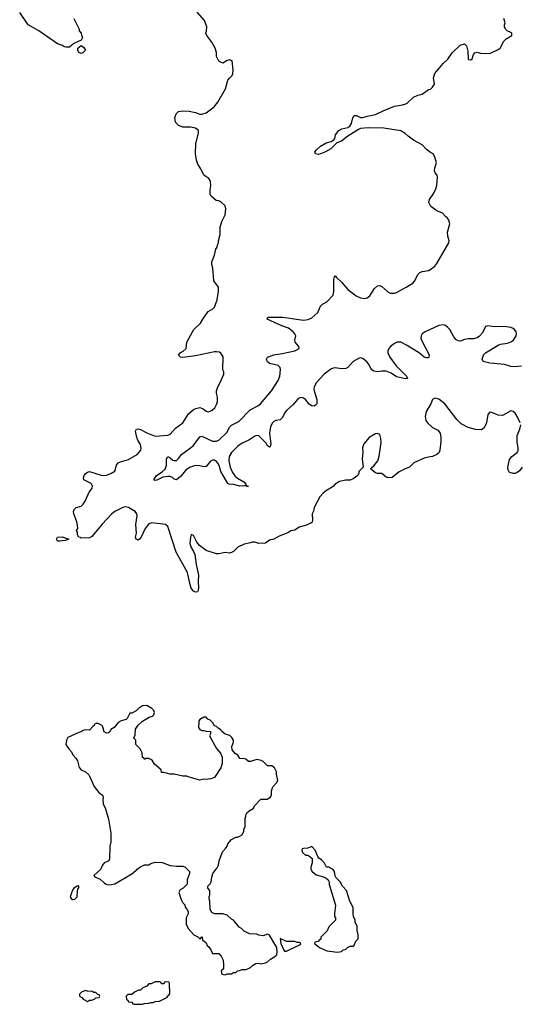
# Model space of a CAD drawing. Header units: inches. Extents: x 2348423 to 2474978, y 460702 to 613625.
# Tile 23 of 113: x 2355150 to 2359878, y 518714 to 528019. Entities that reach past the tile are written whole.
import ezdxf

# ---------------------------------------------------------------- set-up
doc = ezdxf.new("R2010")
doc.units = ezdxf.units.IN
doc.header["$MEASUREMENT"] = 0
doc.layers.add('C3551', color=7, linetype='Continuous')
doc.layers.add('C3552', color=7, linetype='Continuous')

msp = doc.modelspace()

# ---------------------------------------------------------------- linework, layer by layer
at = {"layer": 'C3551', "color": 5, "elevation": 160}
for points in [[(2355918.2, 520000), (2355912.8, 519987.2), (2355850.8, 519930), (2355858.8, 519918.8), (2355910, 519897.3), (2355950, 519859.1), (2355966, 519850), (2355990, 519843.8), (2356014.2, 519845.8), (2356050, 519854), (2356210, 519946.8), (2356273.3, 520000)], [(2356722.6, 520000), (2356754, 519970), (2356754, 519950), (2356732, 519890), (2356732, 519848), (2356694, 519810), (2356665.4, 519794.6), (2356652, 519770), (2356674, 519706), (2356691.6, 519671.6), (2356710, 519654), (2356712.7, 519632.7), (2356730, 519614), (2356742, 519590), (2356742, 519570), (2356722, 519530), (2356722, 519470), (2356742, 519430), (2356794, 519370), (2356831.6, 519351.6), (2356850, 519334), (2356862, 519338), (2356866, 519350), (2356872.7, 519352.7), (2356878, 519318), (2356890, 519314), (2356910, 519294), (2356922, 519270), (2356936.9, 519256.9), (2356954, 519230), (2356970, 519194), (2357030, 519194), (2357054, 519170), (2357072, 519130), (2357074, 519090), (2357074, 519050), (2357054, 519030), (2357058, 518998), (2357090, 518994), (2357110, 519002), (2357150, 519002), (2357170, 519014), (2357190, 519014), (2357208.4, 519031.6), (2357227.3, 519032.7), (2357250, 519042), (2357290, 519042), (2357330, 519062), (2357350, 519082), (2357380.4, 519099.6), (2357410, 519102), (2357430, 519098), (2357470, 519106), (2357490, 519116), (2357519.3, 519140.7), (2357570, 519171), (2357578, 519182), (2357581.6, 519210), (2357577, 519250), (2357510, 519368.7), (2357490, 519375.3), (2357450, 519362), (2357408.4, 519368.4), (2357390, 519378), (2357320.4, 519380.4), (2357270, 519406), (2357246, 519430), (2357223.1, 519443.1), (2357168.4, 519508.4), (2357150, 519518), (2357110, 519555.3), (2357068.9, 519568.9), (2356988.9, 519568.9), (2356963.1, 519583.1), (2356948.9, 519608.9), (2356947.3, 519687.3), (2356938, 519710), (2356938, 519730), (2356946, 519750), (2356946, 519790), (2356926, 519810), (2356926, 519830), (2356948.4, 519851.6), (2356958, 519870), (2356963.1, 519916.9), (2356975.3, 519950), (2357012.2, 520000)], [(2357901, 520000), (2357901, 519990), (2357911.3, 519970), (2357950, 519938), (2358018, 519918), (2358045.4, 519905.4), (2358062, 519890), (2358071.6, 519871.6), (2358072.7, 519847.3), (2358131.3, 519650), (2358122, 519570), (2358124.7, 519544.7), (2358132, 519530), (2358131.6, 519508.4), (2358070, 519446), (2358052.7, 519407.3), (2357994, 519350), (2357994, 519330), (2357979.6, 519320.4), (2357970, 519306), (2357938, 519302), (2357934, 519290), (2357982, 519250), (2358050, 519218.8), (2358150, 519206), (2358188, 519212), (2358206, 519230), (2358227.3, 519232.7), (2358246, 519250), (2358270, 519262), (2358296.4, 519263.6), (2358310, 519274), (2358326, 519310), (2358347.3, 519332.7), (2358348, 519370), (2358338, 519410), (2358338, 519450), (2358318, 519490), (2358318, 519510), (2358303.1, 519543.1), (2358298, 519570), (2358298, 519630), (2358268.9, 519688.9), (2358235.3, 519790), (2358198, 519830), (2358178, 519870), (2358138, 519910), (2358128.4, 519928.4), (2358122, 519970), (2358110, 519988), (2358086.8, 520000)]]:
    msp.add_lwpolyline(points, dxfattribs=at)
for points in [[(2355710, 519832.7), (2355694, 519830), (2355662.8, 519810), (2355648.6, 519791.4), (2355632.7, 519750), (2355627.7, 519730), (2355635.2, 519715.2), (2355650, 519705.5), (2355670, 519708.4), (2355693.6, 519730), (2355694.5, 519785.5), (2355699, 519801), (2355710, 519814)], [(2357610, 519335.3), (2357616.3, 519290), (2357644.6, 519224.6), (2357650, 519217.3), (2357670, 519214.8), (2357690, 519226), (2357802, 519278), (2357806, 519290), (2357790, 519298), (2357770, 519298), (2357750, 519308), (2357670, 519309)], [(2356530, 518926), (2356518, 518922), (2356510, 518906), (2356488.4, 518908.4), (2356482, 518922), (2356470, 518926), (2356430, 518926), (2356391.6, 518908.4), (2356370, 518906), (2356350, 518886), (2356314, 518870), (2356291.6, 518848.4), (2356272.7, 518847.3), (2356234, 518830), (2356210, 518806), (2356170, 518806), (2356154, 518790), (2356158, 518758), (2356172.7, 518752.7), (2356178, 518738), (2356210, 518734), (2356218, 518718), (2356230, 518714), (2356310, 518714), (2356330, 518722), (2356370, 518724.7), (2356390, 518732), (2356410, 518732), (2356430, 518742), (2356470, 518744.7), (2356540.4, 518779.6), (2356567.3, 518812.7), (2356566, 518910), (2356562, 518922)], [(2355770, 518846), (2355734, 518830), (2355714, 518810), (2355714, 518790), (2355736.9, 518776.9), (2355750, 518762), (2355790, 518742), (2355808.4, 518751.6), (2355827.3, 518752.7), (2355856.4, 518763.6), (2355870, 518774), (2355902, 518778), (2355906, 518790), (2355902, 518802), (2355887.3, 518807.3), (2355870, 518826), (2355850, 518826), (2355834.6, 518834.6), (2355790, 518838)]]:
    msp.add_lwpolyline(points, close=True, dxfattribs=at)
at = {"layer": 'C3552', "color": 5}
for points, elevation in [([(2355662, 528030), (2355712, 527930), (2355712.7, 527912.7), (2355732, 527890), (2355732.7, 527872.7), (2355742, 527850), (2355730, 527826), (2355654, 527790), (2355643.6, 527776.4), (2355619.6, 527760.4), (2355590, 527758), (2355570, 527762), (2355553.2, 527773.2), (2355508, 527790), (2355330, 527914), (2355229.3, 527969.3), (2355150, 528086)], 140), ([(2359878, 524210), (2359850, 524269), (2359830, 524299.3), (2359810, 524317.2), (2359790, 524320.9), (2359710, 524278), (2359670, 524282), (2359610, 524306), (2359590, 524309), (2359570, 524288), (2359560.3, 524210), (2359537.8, 524162.2), (2359510, 524143.6), (2359454.4, 524145.6), (2359386, 524166), (2359320.9, 524200.9), (2359280.1, 524240.1), (2359166.6, 524390), (2359110, 524434), (2359070, 524441.2), (2359050, 524428.7), (2359034, 524390), (2358990, 524316), (2358978.9, 524270), (2358985.7, 524230), (2359004.2, 524204.2), (2359050, 524163.8), (2359098.8, 524138.8), (2359120.7, 524110), (2359128, 524070), (2359127.9, 524032.1), (2359118.8, 523950), (2359110.8, 523930), (2359090, 523909.3), (2359050, 523889.3), (2359010, 523885.2), (2358970, 523874), (2358874, 523830), (2358831, 523789), (2358790, 523774), (2358734.4, 523745.6), (2358666.4, 523693.6), (2358630, 523688.7), (2358610, 523695.3), (2358570, 523728.7), (2358530, 523728.7), (2358510, 523735.3), (2358466, 523770), (2358478, 523790), (2358496, 523804), (2358531.5, 523848.5), (2358544.7, 523895.3), (2358564.5, 524024.5), (2358561.5, 524061.5), (2358550, 524098), (2358530, 524108.7), (2358510, 524104), (2358450.6, 524069.4), (2358398.8, 524010), (2358387.5, 523972.5), (2358390.7, 523930), (2358384.7, 523870), (2358394, 523790), (2358354, 523750), (2358352, 523730), (2358342, 523710), (2358299.8, 523680.2), (2358270, 523668), (2358230, 523668), (2358170, 523655.3), (2358130, 523628.7), (2358110, 523608.7), (2358036.9, 523563.1), (2358015.3, 523544.7), (2357986, 523510), (2357932, 523410), (2357926.4, 523373.6), (2357912, 523350), (2357916, 523290), (2357910.7, 523269.3), (2357899.8, 523260.2), (2357850, 523239), (2357790, 523222), (2357750, 523195.3), (2357710, 523188.7), (2357682, 523170), (2357601.1, 523138.9), (2357550.8, 523109.2), (2357510, 523099), (2357470, 523073.2), (2357410, 523069), (2357370, 523082), (2357350, 523082), (2357330, 523074), (2357270, 523062.7), (2357210, 523034), (2357170, 522994), (2357150, 522982), (2357130, 522978), (2357090, 522982), (2357030.6, 522969.4), (2357009.4, 522969.4), (2356910, 523002.7), (2356848.2, 523048.2), (2356821.7, 523081.7), (2356790, 523144), (2356770, 523154), (2356762.4, 523130), (2356758.3, 523070), (2356769.2, 523030), (2356792.7, 522992.7), (2356804.2, 522964.2), (2356818, 522870), (2356840.2, 522770), (2356835, 522710), (2356840.2, 522650), (2356836.7, 522623.3), (2356828, 522612), (2356810, 522609), (2356790, 522617.6), (2356770, 522646), (2356755.4, 522690), (2356735.6, 522795.6), (2356627.9, 522987.9), (2356547.6, 523230), (2356526.6, 523246.6), (2356396.7, 523263.3), (2356370, 523255.6), (2356334.4, 523210), (2356290, 523115.3), (2356270, 523099), (2356262, 523102), (2356249, 523110), (2356245.2, 523130), (2356253.2, 523166.8), (2356247.5, 523247.5), (2356259.7, 523330), (2356255.1, 523350), (2356239.5, 523370), (2356177, 523410), (2356150, 523415), (2356123, 523410), (2356048.8, 523370), (2356021.1, 523350), (2355928.7, 523250), (2355850, 523156.2), (2355830, 523135.1), (2355810, 523122.7), (2355730, 523118), (2355724.7, 523124.7), (2355708.7, 523130), (2355695.3, 523150), (2355695.3, 523175.3), (2355688, 523190), (2355698, 523210), (2355697.2, 523242.8), (2355690, 523274), (2355661.1, 523350), (2355658.9, 523370), (2355663, 523390), (2355683.7, 523410), (2355730, 523422.8), (2355750, 523440.3), (2355769.7, 523470), (2355806.9, 523553.1), (2355834, 523590), (2355838.4, 523610), (2355829.6, 523629.6), (2355818.6, 523638.6), (2355757.2, 523670), (2355752.3, 523690), (2355759.5, 523710), (2355774.5, 523730), (2355790, 523743.8), (2355810, 523750.3), (2355930, 523710.2), (2355970, 523715.8), (2356010, 523729.2), (2356047.7, 523752.3), (2356064.7, 523810), (2356079.6, 523830), (2356110, 523844.7), (2356179.1, 523860.9), (2356259.5, 523910), (2356293.6, 523950), (2356298.7, 523970), (2356290, 524005.2), (2356264.9, 524044.9), (2356255.8, 524070), (2356244.7, 524130), (2356251.7, 524148.3), (2356270, 524153.1), (2356290, 524146), (2356350, 524113.1), (2356430, 524082), (2356550, 524092.7), (2356570, 524102), (2356622, 524158), (2356689.6, 524210), (2356745.7, 524294.3), (2356790, 524334.9), (2356814.1, 524345.9), (2356850, 524353.7), (2356882.3, 524342.3), (2356910, 524319.1), (2356930, 524314), (2356950, 524318.8), (2356968.7, 524330), (2356993.2, 524350), (2357013.2, 524390), (2357019, 524410), (2357019, 524450), (2357009.2, 524490), (2357009.2, 524510.8), (2357022, 524550), (2357044, 524590), (2357077.2, 524670), (2357077.2, 524690), (2357069.1, 524710.9), (2357072.7, 524832.7), (2357050, 524868.7), (2357035.5, 524875.5), (2357010, 524880.9), (2356990, 524879.5), (2356810, 524842), (2356690, 524827), (2356668, 524830), (2356649.3, 524849.3), (2356665.2, 524870), (2356694, 524886), (2356721.2, 524910), (2356729.2, 524970), (2356780.9, 525070), (2356796, 525090), (2356859, 525150), (2356879, 525190), (2356930, 525262), (2356973.2, 525286.8), (2356990, 525302), (2357014, 525370), (2357028.4, 525451.6), (2357028.7, 525490), (2356982, 525550), (2356974, 525670), (2356964.7, 525704.7), (2356964, 525730), (2356990, 525794), (2357002, 525850), (2357015.3, 525870), (2357018, 525890), (2357028, 525910), (2357028, 525930), (2357042, 525990), (2357043.1, 526056.9), (2357058, 526110), (2357090, 526174), (2357098, 526230), (2357090, 526258), (2357050, 526298), (2357030, 526308), (2357006, 526310), (2356958, 526350), (2356948.7, 526370), (2356948.7, 526410), (2356955.3, 526450), (2356952.9, 526492.9), (2356936.5, 526516.5), (2356888.7, 526550), (2356862, 526610), (2356833.6, 526653.6), (2356819, 526690), (2356809.2, 526750), (2356813.6, 526846.4), (2356839, 526950), (2356838, 526970), (2356810, 526994), (2356763.1, 527003.1), (2356690, 527004), (2356650, 527018), (2356622, 527050), (2356615.3, 527090), (2356628, 527130), (2356650, 527151), (2356690, 527156), (2356750, 527154.8), (2356810, 527141), (2356850, 527124.7), (2356870, 527124.7), (2356910, 527138), (2356986.3, 527193.7), (2357022, 527238), (2357094.2, 527365.8), (2357114.5, 527445.5), (2357130, 527467.3), (2357155.1, 527490), (2357163.7, 527510), (2357166, 527546), (2357158, 527630), (2357130, 527639), (2357110, 527634), (2357070, 527609), (2357039, 527619), (2357030, 527628), (2357009.3, 527670), (2357009.2, 527710), (2356997.2, 527750), (2356964.8, 527804.8), (2356916, 527870), (2356909.4, 527890), (2356915.1, 527910), (2356917, 527950), (2356896.2, 528010), (2356826.6, 528090)], 140), ([(2357290.6, 523612), (2357274.6, 523614.6), (2357230, 523609.8), (2357170, 523626.4), (2357129.8, 523629.8), (2357116.8, 523636.8), (2357049.5, 523749.5), (2357037.7, 523797.7), (2357025.3, 523825.3), (2357010, 523843.9), (2356990, 523855.3), (2356970, 523855.3), (2356950, 523844.2), (2356910, 523795.3), (2356890, 523793), (2356850, 523802.5), (2356810, 523805.3), (2356754.7, 523785.3), (2356717.9, 523762.1), (2356670, 523702.7), (2356630, 523669), (2356610, 523678), (2356593.8, 523693.8), (2356570, 523701.2), (2356550, 523701.8), (2356503.4, 523696.6), (2356446.7, 523666.7), (2356424.8, 523664.8), (2356415.3, 523670), (2356442.7, 523710), (2356495.5, 523744.5), (2356524.7, 523770), (2356537.4, 523810), (2356536, 523870), (2356549.2, 523890), (2356570, 523879.1), (2356596.7, 523856.7), (2356610, 523852.2), (2356630, 523854), (2356650, 523870.4), (2356678, 523910), (2356789.7, 523990), (2356850, 524078), (2356870, 524082), (2356970, 524035), (2357010, 524035.3), (2357030, 524044.8), (2357110, 524120.2), (2357132.9, 524167.1), (2357150, 524187.5), (2357218.6, 524221.4), (2357328, 524332), (2357399.8, 524370), (2357425, 524390), (2357528.5, 524510), (2357592.4, 524610), (2357605.6, 524650), (2357614.5, 524710), (2357611.3, 524731.3), (2357590, 524749.2), (2357510, 524769.6), (2357490, 524786.6), (2357479.5, 524810), (2357489.4, 524830), (2357550, 524852.9), (2357630, 524864), (2357749.6, 524890.4), (2357789, 524910), (2357785.2, 524930), (2357752, 524970), (2357749.5, 524990), (2357757, 525030), (2357749.6, 525050), (2357734, 525070), (2357690, 525104.8), (2357624.8, 525124.8), (2357486.6, 525190), (2357493.6, 525206.4), (2357633.7, 525206.3), (2357830, 525179.1), (2357873.6, 525186.4), (2357910, 525200.5), (2357965.2, 525250), (2357990, 525311.3), (2358010, 525331), (2358050, 525350.8), (2358110, 525414.8), (2358118, 525450), (2358118, 525562), (2358122, 525590), (2358130, 525598), (2358141.6, 525581.6), (2358190, 525538), (2358250, 525467.4), (2358328.2, 525410), (2358370, 525391.6), (2358410, 525385.3), (2358432.7, 525390), (2358455.6, 525410), (2358500.6, 525479.4), (2358530, 525504.4), (2358550, 525506.4), (2358570, 525497.6), (2358626.5, 525446.5), (2358650, 525434.3), (2358690, 525434.3), (2358710, 525440.8), (2358800.7, 525490), (2358862.9, 525530), (2358881.3, 525550), (2358909.8, 525610.2), (2358930, 525630.3), (2358950, 525639.5), (2359012.7, 525650), (2359036.8, 525663.2), (2359069.5, 525690), (2359090, 525714), (2359202.7, 525910), (2359206, 525930), (2359192.1, 525972.1), (2359189.6, 526009.6), (2359211.6, 526090), (2359203.6, 526123.6), (2359190, 526144), (2359170, 526159), (2359142, 526190), (2359090, 526212), (2359032.7, 526252.7), (2359015.1, 526290), (2359020.5, 526319.5), (2359056, 526370), (2359077.2, 526410), (2359089.3, 526450.7), (2359097.2, 526530), (2359094, 526550), (2359075.3, 526570), (2359069.2, 526590), (2359070, 526614), (2359085.2, 526670), (2359069, 526730), (2359055.3, 526750), (2359030, 526762.7), (2358991.7, 526791.7), (2358950, 526837.2), (2358870, 526879), (2358817.5, 526917.5), (2358790, 526944), (2358750, 526969), (2358590, 526994), (2358442, 526998), (2358370.3, 526989.7), (2358350, 526980.5), (2358250, 526917), (2358190.8, 526870), (2358146.4, 526853.6), (2358090, 526797.2), (2358038, 526770), (2357991, 526750), (2357970, 526746), (2357944, 526750), (2357937.2, 526770), (2357952.7, 526790), (2357990, 526822.8), (2358044.8, 526855.2), (2358093.2, 526866.8), (2358117.2, 526882.8), (2358125.2, 526894.8), (2358132.7, 526930), (2358164, 526970), (2358193.8, 526986.2), (2358250, 527000.5), (2358266.7, 527013.3), (2358282.8, 527037.2), (2358297, 527090), (2358310, 527114), (2358330, 527113.4), (2358370, 527093.4), (2358390, 527093), (2358433.1, 527106.9), (2358510, 527121.3), (2358582.2, 527157.8), (2358690, 527202), (2358766.7, 527213.3), (2358796.6, 527223.4), (2358809.7, 527230.4), (2358870, 527286), (2358910, 527306), (2358950, 527316), (2359010, 527358), (2359030, 527362), (2359050, 527382), (2359068.7, 527410), (2359059, 527470), (2359069.3, 527510), (2359150, 527604), (2359193, 527647), (2359234.1, 527705.8), (2359310, 527779.1), (2359350, 527790.7), (2359371.3, 527770), (2359382, 527722), (2359384.7, 527650), (2359390, 527642), (2359410, 527638), (2359422, 527650), (2359435.3, 527690), (2359450, 527704.7), (2359470, 527711.3), (2359503.5, 527703.5), (2359590, 527698.8), (2359670, 527736), (2359688.7, 527750), (2359723.2, 527816.8), (2359743.2, 527836.8), (2359798, 527870), (2359798, 527890), (2359790, 527898), (2359754.6, 527914.6), (2359738, 527930), (2359728, 527950), (2359728, 527970), (2359735.3, 527990), (2359722, 528030)], 120), ([(2359890, 524745.6), (2359830, 524738), (2359790, 524739.7), (2359730, 524760.5), (2359590, 524772.7), (2359528.7, 524790), (2359519, 524810), (2359522.7, 524830), (2359529.4, 524850), (2359548.2, 524871.8), (2359670, 524944.4), (2359690, 524952.4), (2359758.3, 524961.7), (2359790, 524974.9), (2359812.3, 524990), (2359838, 525030), (2359842.7, 525050), (2359838, 525070), (2359823.7, 525090), (2359810, 525099.6), (2359788.7, 525110), (2359730, 525118.5), (2359630, 525115.8), (2359570, 525126.6), (2359550, 525119), (2359521.6, 525058.4), (2359492.3, 525027.7), (2359470, 525012.7), (2359435.9, 525004.1), (2359390, 525003.7), (2359350, 524997.2), (2359310, 524981.2), (2359290, 524985.2), (2359270, 524996), (2359250, 525022.7), (2359213.3, 525090), (2359190, 525114.2), (2359170, 525127.8), (2359150, 525133.6), (2359110, 525128.4), (2358978.9, 525070), (2358952.4, 525050), (2358940.6, 525030), (2358938.4, 525010), (2358943.8, 524990), (2359017.4, 524850), (2359015.3, 524830), (2359010, 524824.7), (2358990, 524823.7), (2358969.9, 524829.9), (2358925.9, 524865.9), (2358810, 524940.8), (2358750, 524969.9), (2358714, 524970), (2358690, 524959.9), (2358651.4, 524930), (2358635.3, 524910), (2358628.2, 524890), (2358628.4, 524870), (2358644.7, 524830), (2358706.1, 524746.1), (2358802.4, 524650), (2358813.1, 524626.9), (2358794.8, 524625.2), (2358710, 524642.9), (2358659.5, 524679.5), (2358610, 524695.9), (2358570, 524696), (2358530, 524689.9), (2358496.1, 524696.1), (2358476.8, 524710), (2358465.1, 524725.1), (2358445.2, 524765.2), (2358430, 524785.1), (2358390, 524816.9), (2358370, 524822), (2358350, 524817.7), (2358300.4, 524790), (2358247.6, 524732.4), (2358230, 524722.4), (2358190, 524719), (2358130, 524729.1), (2358110, 524725.8), (2358090, 524716.8), (2358024.8, 524670), (2357953.2, 524590), (2357930.9, 524550), (2357927.2, 524530), (2357930.2, 524510), (2357957, 524430), (2357955.9, 524390), (2357945, 524375), (2357930, 524366.5), (2357910, 524369.2), (2357885.2, 524385.2), (2357849, 524429), (2357830, 524443.4), (2357810, 524447.9), (2357790, 524441.9), (2357770, 524426.8), (2357730, 524379.2), (2357670, 524327), (2357656.3, 524310), (2357630, 524255.8), (2357617, 524243), (2357610, 524238), (2357570, 524231.9), (2357550, 524222), (2357535.4, 524204.6), (2357519.8, 524170), (2357510.6, 524110), (2357521.1, 524010), (2357516.4, 523983.6), (2357510, 523978.9), (2357490, 523993), (2357476.8, 524016.8), (2357410, 524084.7), (2357390, 524089.8), (2357370, 524081.8), (2357315.6, 524044.4), (2357250, 524017.4), (2357210, 523988), (2357150.1, 523930), (2357128.1, 523892), (2357125, 523850), (2357138, 523790), (2357158.9, 523738.9), (2357185, 523705), (2357206.8, 523686.8), (2357268.4, 523650), (2357287.3, 523630), (2357290.6, 523612)], 120), ([(2359896, 523790), (2359870, 523755.3), (2359850, 523739), (2359830, 523729.2), (2359810, 523729), (2359779, 523739), (2359770, 523748), (2359762.7, 523762.7), (2359759.3, 523790), (2359777.5, 523862.5), (2359799, 523890), (2359849, 523930), (2359857.2, 523950), (2359859.3, 523970), (2359849.6, 524030), (2359847.8, 524090), (2359874, 524150), (2359882, 524190)], 140), ([(2357012.2, 520000), (2357015.5, 520004.5), (2357029, 520030), (2357035.3, 520070), (2357064.7, 520155.3), (2357093.6, 520186.4), (2357109, 520210), (2357115.3, 520230), (2357150, 520272), (2357190, 520292), (2357207.3, 520292.7), (2357230, 520302), (2357250, 520314), (2357268, 520350), (2357268, 520370), (2357278, 520390), (2357278, 520470), (2357287.3, 520492.7), (2357288, 520510), (2357296.4, 520523.6), (2357316.4, 520543.6), (2357354.6, 520565.4), (2357370, 520594), (2357428.4, 520651.6), (2357488.4, 520651.6), (2357518, 520670), (2357527.3, 520692.7), (2357528, 520730), (2357542, 520770), (2357574.6, 520805.4), (2357588, 520830), (2357575.3, 520890), (2357575.3, 520910), (2357555.3, 520950), (2357530, 520968), (2357489.1, 520969.1), (2357450, 521008), (2357430, 521018), (2357390, 521028), (2357330, 521008), (2357310, 521008), (2357286, 521030), (2357274.6, 521034.6), (2357230, 521038), (2357210, 521068), (2357185.6, 521085.6), (2357158, 521118), (2357154, 521150), (2357168.7, 521190), (2357168.7, 521210), (2357154.6, 521234.6), (2357133.6, 521253.6), (2357090, 521268), (2357056.4, 521296.4), (2357048.4, 521308.4), (2357023.1, 521323.1), (2357010, 521338), (2356990, 521346), (2356974.6, 521374.6), (2356950, 521398), (2356926, 521410), (2356910, 521426), (2356890, 521426), (2356850, 521406), (2356842, 521390), (2356838, 521330), (2356850, 521312), (2356870, 521302), (2356890, 521302), (2356910, 521294), (2356952, 521292), (2356952, 521270), (2356942, 521250), (2357010, 521132), (2357047.1, 521087.1), (2357062.8, 521050), (2357062.8, 520990), (2357050.7, 520949.3), (2356990, 520858), (2356955.3, 520844.7), (2356910, 520839), (2356890, 520841.2), (2356850, 520833.2), (2356750, 520859), (2356730, 520868.7), (2356690, 520868.7), (2356610, 520889), (2356570, 520888.7), (2356510, 520906), (2356490, 520906), (2356486, 520930), (2356423.1, 520983.1), (2356402, 521022), (2356370, 521038), (2356342, 521038), (2356328.4, 521028.4), (2356322, 521042), (2356310, 521046), (2356308, 521090), (2356288.7, 521128.7), (2356246, 521170), (2356246, 521210), (2356228.7, 521228.7), (2356240.4, 521259.6), (2356245.2, 521314.8), (2356268.9, 521351.1), (2356309.1, 521390.9), (2356373.6, 521426.4), (2356403.1, 521436.9), (2356418, 521450), (2356422, 521470), (2356418, 521490), (2356398, 521510), (2356350, 521539), (2356310, 521534), (2356272, 521510), (2356250, 521486), (2356210, 521466), (2356190, 521466), (2356166, 521414), (2356156, 521404), (2356107.5, 521392.5), (2356081.4, 521378.6), (2356042, 521330), (2356012, 521310), (2356002, 521290), (2355990, 521278), (2355970, 521275.3), (2355948, 521290), (2355936.4, 521336.4), (2355928.4, 521348.4), (2355890, 521368), (2355872.7, 521367.3), (2355858, 521362), (2355854, 521350), (2355839.6, 521340.4), (2355810, 521306), (2355770, 521308.7), (2355750, 521302), (2355730, 521289), (2355710, 521284), (2355606, 521234), (2355591, 521209), (2355586.8, 521170), (2355610, 521131.3), (2355639.9, 521099.9), (2355651, 521070), (2355679.5, 521039.5), (2355694.4, 521014.4), (2355710.6, 520950.6), (2355731.3, 520930), (2355770, 520910.6), (2355801.4, 520881.4), (2355810.4, 520870), (2355852, 520772), (2355896.7, 520716.7), (2355931.3, 520690), (2355938.8, 520670), (2355935.5, 520650), (2355939.5, 520610), (2355959.9, 520559.9), (2355990, 520462), (2356010.6, 520330), (2356010.5, 520250), (2356002, 520210), (2355998.8, 520090), (2355990.4, 520069.6), (2355946.8, 520050), (2355930.7, 520030), (2355918.2, 520000)], 160), ([(2358086.8, 520000), (2358070, 520008.7), (2358048, 520010), (2358028.4, 520048.4), (2358000.4, 520080.4), (2357976.4, 520096.4), (2357966, 520110), (2357942, 520170), (2357910, 520206), (2357870, 520188), (2357830, 520186), (2357818, 520182), (2357814, 520170), (2357822, 520150), (2357850, 520124.7), (2357870, 520122), (2357891.6, 520111.6), (2357911.6, 520091.6), (2357911.6, 520051.6), (2357901, 520010), (2357901, 520000)], 160), ([(2356273.3, 520000), (2356290, 520014), (2356330, 520030.7), (2356369, 520031), (2356390, 520044.7), (2356430, 520058), (2356495.3, 520055.3), (2356570, 520024.7), (2356630, 520018), (2356690, 520018), (2356710, 520012), (2356722.6, 520000)], 160)]:
    msp.add_lwpolyline(points, dxfattribs=dict(at, elevation=elevation))
for points, elevation in [([(2355730, 527698), (2355708.9, 527708.9), (2355698, 527730), (2355698, 527750), (2355730, 527774), (2355756.9, 527756.9), (2355771.3, 527730), (2355750, 527708)], 140), ([(2357290.6, 523612), (2357290.8, 523610.8), (2357311.3, 523608.7)], 120), ([(2355530, 523089.3), (2355506, 523090), (2355498, 523110), (2355506, 523130), (2355550, 523131.3), (2355614, 523110), (2355583.6, 523096.4), (2355550, 523095.3)], 140)]:
    msp.add_lwpolyline(points, close=True, dxfattribs=dict(at, elevation=elevation))

doc.saveas('drawing.dxf')
